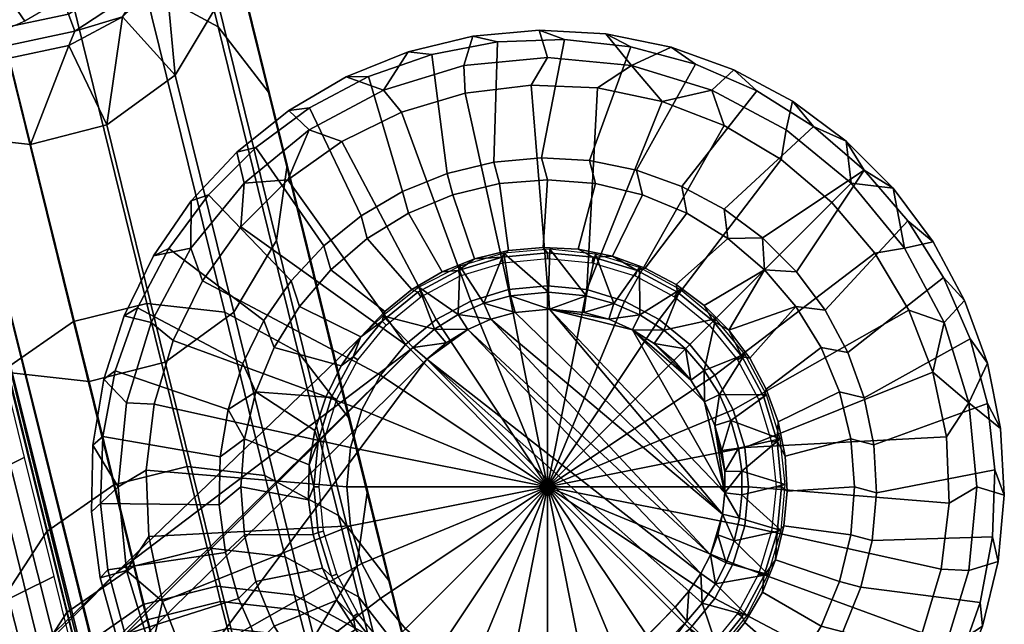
# Model space of a CAD drawing. Header units: millimetres. Extents: x -295 to 295, y -265 to 327.
# Tile 154 of 155: x 212 to 265, y 233 to 266. Entities that reach past the tile are written whole.
import ezdxf

# ---------------------------------------------------------------- set-up
doc = ezdxf.new("R2010")
doc.units = ezdxf.units.MM
doc.header["$MEASUREMENT"] = 0
for name, color, linetype in [('nozky', 250, 'Continuous'), ('podnoz', 7, 'Continuous'), ('ram', 7, 'Continuous'), ('sedak', 33, 'Continuous')]:
    doc.layers.add(name, color=color, linetype=linetype)

msp = doc.modelspace()

# ---------------------------------------------------------------- meshes
at = {"layer": 'nozky'}
mesh = msp.add_polyface(dxfattribs=at)
corners = [(235.903, 261.946), (232.421, 260.909), (231.426, 262.125, 1), (235.834, 263.463, 1), (239.509, 262.396), (240.418, 263.914, 1), (232.779, 264.219, 2), (236.327, 265.077, 2), (239.962, 265.41, 2), (229.156, 259.313), (227.362, 259.954, 1), (226.199, 257.202), (223.801, 257.031, 1), (223.631, 254.633), (218.707, 249.407, 1), (220.879, 253.47, 1), (221.52, 251.676), (219.924, 248.411), (218.887, 244.929), (217.37, 244.999, 1), (218.438, 241.323), (216.918, 240.414, 1), (220.913, 256.053, 2), (223.398, 258.726, 2), (226.246, 261.009, 2), (229.396, 262.853, 2), (217.234, 249.77, 2), (218.844, 253.046, 2), (216.119, 246.295, 2), (215.522, 242.694, 2), (215.456, 239.045, 2), (240.418, 251.414), (242.564, 251.203), (240.418, 240.414), (238.272, 251.203), (236.209, 250.577), (234.307, 249.561), (232.641, 248.192), (231.272, 246.525), (230.256, 244.624), (229.63, 242.561), (229.418, 240.414), (235.903, 261.946), (239.509, 262.396), (232.421, 260.909), (243.14, 262.245), (229.156, 259.313), (226.199, 257.202), (219.924, 248.411), (221.52, 251.676), (223.631, 254.633), (218.438, 241.323), (218.887, 244.929)]
mesh.append_faces([[corners[k] for k in face] for face in [(0, 1, 2, 3), (4, 0, 3, 5), (3, 2, 6, 7), (5, 3, 7, 8), (1, 9, 10, 2), (10, 9, 11, 11), (12, 11, 13, 13), (14, 15, 16, 17), (17, 18, 19, 14), (13, 16, 15, 12), (10, 11, 12, 12), (18, 20, 21, 19), (12, 15, 22, 23), (10, 12, 23, 24), (2, 10, 24, 25), (15, 14, 26, 27), (25, 6, 2, 2), (27, 22, 15, 15), (28, 26, 14, 19), (19, 21, 29, 28), (30, 29, 21, 21), (31, 32, 33, 33), (34, 31, 33, 33), (35, 34, 33, 33), (36, 35, 33, 33), (37, 36, 33, 33), (38, 37, 33, 33), (39, 38, 33, 33), (40, 39, 33, 33), (41, 40, 33, 33), (31, 34, 42, 43), (34, 35, 44, 42), (32, 31, 43, 45), (35, 36, 46, 44), (36, 37, 47, 46), (38, 39, 48, 49), (37, 38, 49, 50), (40, 41, 51, 52), (39, 40, 52, 48), (37, 50, 47, 47)]])
mesh = msp.add_polyface(dxfattribs=at)
corners = [(262.399, 239.505), (262.249, 243.136), (263.467, 244.999, 1), (263.918, 240.414, 1), (261.504, 246.691), (260.183, 250.076), (258.323, 253.198), (259.958, 253.47, 1), (262.129, 249.407, 1), (257.035, 257.031, 1), (255.975, 255.971), (263.244, 250.61, 2), (264.486, 247.179, 2), (265.214, 243.602, 2), (265.414, 239.958, 2), (261.517, 253.825, 2), (259.339, 256.754, 2), (253.202, 258.319), (250.08, 260.179), (249.411, 262.125, 1), (253.475, 259.954, 1), (246.695, 261.5), (243.14, 262.245), (239.509, 262.396), (240.418, 263.914, 1), (245.003, 263.463, 1), (253.829, 261.513, 2), (256.758, 259.335, 2), (250.614, 263.24, 2), (239.962, 265.41, 2), (243.605, 265.21, 2), (247.183, 264.481, 2), (251.207, 242.561), (251.418, 240.414), (240.418, 240.414), (250.581, 244.624), (249.564, 246.525), (248.196, 248.192), (246.529, 249.561), (244.628, 250.577), (242.564, 251.203), (260.183, 250.076), (261.504, 246.691), (258.323, 253.198), (262.249, 243.136), (262.399, 239.505), (255.975, 255.971), (250.08, 260.179), (253.202, 258.319), (246.695, 261.5), (243.14, 262.245)]
mesh.append_faces([[corners[k] for k in face] for face in [(0, 1, 2, 3), (4, 2, 1, 1), (5, 6, 7, 8), (5, 8, 4, 4), (9, 7, 6, 10), (2, 8, 11, 12), (8, 2, 4, 4), (3, 2, 13, 14), (8, 7, 15, 11), (7, 16, 15, 15), (12, 13, 2, 2), (9, 16, 7, 7), (17, 18, 19, 20), (19, 18, 21, 21), (22, 23, 24, 25), (25, 21, 22, 22), (9, 20, 26, 27), (20, 9, 10, 17), (20, 19, 28, 26), (25, 24, 29, 30), (25, 19, 21, 21), (19, 25, 31, 28), (31, 25, 30, 30), (16, 9, 27, 27), (32, 33, 34, 34), (35, 32, 34, 34), (36, 35, 34, 34), (37, 36, 34, 34), (38, 37, 34, 34), (39, 38, 34, 34), (40, 39, 34, 34), (32, 35, 41, 42), (35, 36, 43, 41), (33, 32, 44, 45), (36, 37, 46, 43), (42, 44, 32, 32), (47, 48, 38, 39), (39, 40, 49, 47), (48, 46, 37, 38), (50, 49, 40, 40)]])
mesh = msp.add_polyface(dxfattribs=at)
corners = [(223.801, 223.797, 1), (224.861, 224.857), (227.635, 222.51), (231.426, 218.703, 1), (230.756, 220.649), (235.834, 217.366, 1), (234.141, 219.329), (237.697, 218.583), (241.327, 218.433), (240.418, 216.914, 1), (228.583, 218.394, 2), (225.503, 220.351, 2), (235.43, 215.917, 2), (231.916, 216.904, 2), (239.049, 215.452, 2), (222.74, 222.736, 2), (218.438, 241.323), (218.587, 237.693), (217.37, 235.83, 1), (216.918, 240.414, 1), (219.333, 234.137), (220.653, 230.752), (222.514, 227.631), (220.879, 227.358, 1), (218.707, 231.421, 1), (215.921, 235.425, 2), (215.456, 239.045, 2), (218.397, 228.579, 2), (216.908, 231.911, 2), (220.355, 225.499, 2), (234.307, 231.269), (232.641, 232.636), (240.418, 240.414), (236.209, 230.252), (238.272, 229.626), (229.63, 238.269), (229.418, 240.414), (230.256, 236.205), (231.272, 234.303), (227.635, 222.51), (224.861, 224.857), (230.756, 220.649), (234.141, 219.329), (237.697, 218.583), (220.653, 230.752), (219.333, 234.137), (222.514, 227.631), (218.587, 237.693), (218.438, 241.323)]
mesh.append_faces([[corners[k] for k in face] for face in [(0, 1, 2, 2), (3, 2, 4, 4), (5, 6, 7, 7), (7, 8, 9, 5), (3, 4, 6, 6), (0, 3, 10, 11), (3, 0, 2, 2), (5, 3, 6, 6), (3, 5, 12, 13), (5, 9, 14, 12), (11, 15, 0, 0), (3, 13, 10, 10), (16, 17, 18, 19), (20, 18, 17, 17), (21, 22, 23, 24), (21, 24, 20, 20), (22, 1, 0, 23), (19, 18, 25, 26), (20, 24, 18, 18), (24, 23, 27, 28), (18, 24, 28, 25), (23, 0, 15, 29), (29, 27, 23, 23), (30, 31, 32, 32), (33, 30, 32, 32), (34, 33, 32, 32), (35, 36, 32, 32), (37, 35, 32, 32), (38, 37, 32, 32), (31, 38, 32, 32), (39, 40, 31, 30), (30, 33, 41, 39), (33, 34, 42, 41), (34, 43, 42, 42), (35, 37, 44, 45), (37, 38, 46, 44), (36, 35, 47, 48), (38, 31, 40, 46), (35, 45, 47, 47)]])
mesh = msp.add_polyface(dxfattribs=at)
corners = [(241.327, 218.433), (244.934, 218.883), (245.003, 217.366, 1), (240.418, 216.914, 1), (249.411, 218.703, 1), (249.773, 217.23, 2), (246.299, 216.115, 2), (248.416, 219.919), (251.68, 221.515), (253.475, 220.875, 1), (242.698, 215.519, 2), (254.637, 223.626), (257.035, 223.797, 1), (257.206, 226.195), (259.317, 229.152), (259.958, 227.358, 1), (260.913, 232.417), (261.95, 235.899), (263.467, 235.83, 1), (262.129, 231.421, 1), (262.399, 239.505), (263.918, 240.414, 1), (258.729, 223.394, 2), (256.057, 220.909, 2), (253.05, 218.84, 2), (239.049, 215.452, 2), (261.013, 226.241, 2), (262.857, 229.392, 2), (264.223, 232.775, 2), (265.081, 236.323, 2), (265.414, 239.958, 2), (240.418, 229.414), (238.272, 229.626), (240.418, 240.414), (242.564, 229.626), (244.628, 230.252), (246.529, 231.269), (248.196, 232.636), (249.564, 234.303), (250.581, 236.205), (251.207, 238.269), (251.418, 240.414), (241.327, 218.433), (237.697, 218.583), (244.934, 218.883), (248.416, 219.919), (251.68, 221.515), (254.637, 223.626), (260.913, 232.417), (259.317, 229.152), (257.206, 226.195), (262.399, 239.505), (261.95, 235.899)]
mesh.append_faces([[corners[k] for k in face] for face in [(0, 1, 2, 3), (2, 4, 5, 6), (4, 2, 1, 7), (7, 8, 9, 4), (3, 2, 6, 10), (9, 8, 11, 11), (12, 11, 13, 13), (13, 14, 15, 12), (16, 17, 18, 19), (14, 16, 19, 15), (9, 11, 12, 12), (17, 20, 21, 18), (9, 12, 22, 23), (4, 9, 24, 5), (3, 10, 25, 25), (12, 15, 26, 22), (23, 24, 9, 9), (27, 26, 15, 19), (19, 28, 27, 27), (19, 18, 29, 28), (18, 21, 30, 29), (31, 32, 33, 33), (34, 31, 33, 33), (35, 34, 33, 33), (36, 35, 33, 33), (37, 36, 33, 33), (38, 37, 33, 33), (39, 38, 33, 33), (40, 39, 33, 33), (41, 40, 33, 33), (32, 31, 42, 43), (31, 34, 44, 42), (34, 35, 45, 44), (35, 36, 46, 45), (36, 37, 47, 46), (38, 39, 48, 49), (37, 38, 49, 50), (40, 41, 51, 52), (39, 40, 52, 48), (50, 47, 37, 37)]])
at = {"layer": 'podnoz'}
mesh = msp.add_polyface(dxfattribs=at)
corners = [(240.534, 253.416, 25), (238.025, 253.194, 25), (240.459, 251.068, 48.485), (242.531, 250.868, 48.381), (243.039, 253.149, 25), (248.043, 255.378, 6.979), (245.607, 256.387, 6.979), (243.963, 253.028, 24.511), (245.762, 252.378, 24.511), (243.045, 257.002, 6.979), (242.089, 253.41, 24.511), (240.418, 257.208, 6.979), (237.791, 257.002, 6.979), (238.273, 253.341, 24.511), (240.179, 253.515, 24.511), (235.229, 256.387, 6.979), (232.794, 255.378, 6.979), (234.641, 252.175, 24.511), (236.415, 252.891, 24.511), (230.547, 254.001, 6.979), (232.99, 251.208, 24.511), (245.288, 257.743, 6), (242.713, 258.268, 6), (243.045, 257.002, 6.979), (245.607, 256.387, 6.979), (240.09, 258.411, 6), (237.473, 258.172, 6), (237.791, 257.002, 6.979), (240.418, 257.208, 6.979), (234.918, 257.554, 6), (232.481, 256.57, 6), (232.794, 255.378, 6.979), (235.229, 256.387, 6.979), (248.51, 263.539, 6), (244.973, 264.487, 6), (242.713, 258.268, 6), (245.288, 257.743, 6), (241.334, 264.897, 6), (237.675, 264.76, 6), (237.473, 258.172, 6), (240.09, 258.411, 6), (234.077, 264.079, 6), (234.918, 257.554, 6), (230.621, 262.87, 6), (232.481, 256.57, 6), (239.962, 265.41, 5.5), (236.327, 265.077, 5.5), (237.675, 264.76, 6), (241.334, 264.897, 6), (232.779, 264.219, 5.5), (234.077, 264.079, 6), (243.605, 265.21, 5.5), (244.973, 264.487, 6), (243.605, 265.21, 2), (243.605, 265.21, 5.5), (247.183, 264.481, 5.5), (247.183, 264.481, 2), (236.327, 265.077, 2), (236.327, 265.077, 5.5), (239.962, 265.41, 5.5), (239.962, 265.41, 2), (232.779, 264.219, 2), (232.779, 264.219, 5.5), (242.857, 252.674, 25), (245.202, 251.963, 25), (245.317, 252.241, 24.755), (242.916, 252.97, 24.755), (240.418, 252.914, 25), (240.418, 253.216, 24.755), (237.979, 252.674, 25), (237.921, 252.97, 24.755), (235.635, 251.963, 25), (235.52, 252.241, 24.755), (245.762, 252.378, 24.511), (243.963, 253.028, 24.511), (242.089, 253.41, 24.511), (240.179, 253.515, 24.511), (238.273, 253.341, 24.511), (236.415, 252.891, 24.511), (234.641, 252.175, 24.511), (232.99, 251.208, 24.511), (233.307, 251.059, 24.755)]
mesh.append_faces([[corners[k] for k in face] for face in [(0, 1, 2, 2), (3, 4, 0, 0), (5, 6, 7, 8), (6, 9, 10, 7), (11, 12, 13, 14), (15, 16, 17, 18), (16, 19, 20, 17), (12, 15, 18, 13), (9, 11, 14, 10), (21, 22, 23, 24), (25, 26, 27, 28), (29, 30, 31, 32), (26, 29, 32, 27), (22, 25, 28, 23), (33, 34, 35, 36), (37, 38, 39, 40), (38, 41, 42, 39), (41, 43, 44, 42), (34, 37, 40, 35), (45, 46, 47, 48), (46, 49, 50, 47), (51, 45, 48, 52), (53, 54, 55, 56), (57, 58, 59, 60), (61, 62, 58, 57), (60, 59, 54, 53), (63, 64, 65, 66), (67, 63, 66, 68), (69, 67, 68, 70), (71, 69, 70, 72), (65, 73, 74, 74), (75, 76, 68, 66), (70, 77, 78, 78), (72, 78, 79, 79), (76, 77, 70, 68), (66, 74, 75, 75), (79, 80, 81, 72), (66, 65, 74, 74), (72, 70, 78, 78)]])
mesh = msp.add_polyface(dxfattribs=at)
corners = [(249.608, 249.609, 25), (247.663, 251.209, 25), (246.783, 248.985, 48.25), (245.463, 249.818, 48.277), (245.445, 252.404, 25), (250.335, 248.979, 24.511), (254.005, 250.285, 6.979), (252.293, 252.289, 6.979), (250.289, 254.001, 6.979), (247.447, 251.473, 24.511), (248.982, 250.331, 24.511), (248.043, 255.378, 6.979), (245.762, 252.378, 24.511), (252.293, 252.289, 6.979), (254.005, 250.285, 6.979), (255.609, 250.07, 6), (254.041, 252.179, 6), (250.289, 254.001, 6.979), (252.184, 254.037, 6), (250.074, 255.605, 6), (247.76, 256.85, 6), (245.288, 257.743, 6), (245.607, 256.387, 6.979), (248.043, 255.378, 6.979), (262.079, 251.862, 6), (260.131, 254.963, 6), (255.609, 250.07, 6), (256.854, 247.756, 6), (254.041, 252.179, 6), (257.742, 257.738, 6), (254.967, 260.127, 6), (250.074, 255.605, 6), (252.184, 254.037, 6), (251.866, 262.075, 6), (248.51, 263.539, 6), (245.288, 257.743, 6), (247.76, 256.85, 6), (264.486, 247.179, 5.5), (263.244, 250.61, 5.5), (262.079, 251.862, 6), (263.543, 248.506, 6), (261.517, 253.825, 5.5), (260.131, 254.963, 6), (257.742, 257.738, 6), (259.339, 256.754, 5.5), (254.967, 260.127, 6), (256.758, 259.335, 5.5), (253.829, 261.513, 5.5), (250.614, 263.24, 5.5), (247.183, 264.481, 5.5), (248.51, 263.539, 6), (251.866, 262.075, 6), (243.605, 265.21, 5.5), (244.973, 264.487, 6), (263.244, 250.61, 2), (261.517, 253.825, 2), (261.517, 253.825, 5.5), (263.244, 250.61, 5.5), (259.339, 256.754, 2), (259.339, 256.754, 5.5), (256.758, 259.335, 2), (256.758, 259.335, 5.5), (253.829, 261.513, 2), (253.829, 261.513, 5.5), (247.183, 264.481, 2), (247.183, 264.481, 5.5), (250.614, 263.24, 5.5), (250.614, 263.24, 2), (247.363, 250.808, 25), (249.257, 249.253, 25), (249.471, 249.466, 24.755), (247.53, 251.059, 24.755), (245.202, 251.963, 25), (245.317, 252.241, 24.755), (248.982, 250.331, 24.511), (247.447, 251.473, 24.511), (245.762, 252.378, 24.511), (250.335, 248.979, 24.511)]
mesh.append_faces([[corners[k] for k in face] for face in [(0, 1, 2, 2), (3, 1, 4, 4), (1, 3, 2, 2), (5, 6, 7, 7), (7, 8, 9, 10), (8, 11, 12, 9), (5, 7, 10, 10), (13, 14, 15, 16), (17, 18, 19, 19), (20, 21, 22, 23), (19, 20, 23, 17), (17, 13, 18, 18), (16, 18, 13, 13), (24, 25, 26, 27), (28, 26, 25, 29), (29, 30, 31, 32), (33, 34, 35, 36), (30, 33, 36, 31), (28, 29, 32, 32), (37, 38, 39, 40), (38, 41, 42, 39), (43, 42, 41, 44), (45, 46, 47, 47), (48, 49, 50, 51), (49, 52, 53, 50), (47, 48, 51, 45), (46, 45, 43, 43), (44, 46, 43, 43), (54, 55, 56, 57), (58, 59, 56, 55), (59, 58, 60, 61), (62, 63, 61, 60), (64, 65, 66, 67), (67, 66, 63, 62), (68, 69, 70, 71), (72, 68, 71, 73), (74, 75, 71, 70), (75, 76, 73, 71), (77, 74, 70, 70)]])
mesh = msp.add_polyface(dxfattribs=at)
corners = [(233.063, 248.042, 49.068), (231.393, 249.774, 25), (216.823, 235.725, 25), (228.543, 252.289, 6.979), (226.832, 250.285, 6.979), (230.195, 248.61, 24.511), (231.498, 250.012, 24.511), (225.455, 248.038, 6.979), (224.446, 245.604, 6.979), (228.268, 245.317, 24.511), (229.111, 247.035, 24.511), (223.831, 243.041, 6.979), (227.37, 241.609, 24.511), (227.683, 243.496, 24.511), (230.547, 254.001, 6.979), (232.99, 251.208, 24.511), (232.481, 256.57, 6), (230.214, 255.242, 6), (230.547, 254.001, 6.979), (232.794, 255.378, 6.979), (228.164, 253.599, 6), (226.375, 251.674, 6), (226.832, 250.285, 6.979), (228.543, 252.289, 6.979), (224.885, 249.509, 6), (223.727, 247.15, 6), (224.446, 245.604, 6.979), (225.455, 248.038, 6.979), (222.924, 244.648, 6), (222.493, 242.056, 6), (222.445, 239.429, 6), (223.624, 240.414, 6.979), (223.831, 243.041, 6.979), (230.621, 262.87, 6), (227.384, 261.159, 6), (230.214, 255.242, 6), (232.481, 256.57, 6), (224.438, 258.984, 6), (228.164, 253.599, 6), (221.848, 256.396, 6), (219.674, 253.449, 6), (224.885, 249.509, 6), (226.375, 251.674, 6), (229.396, 262.853, 5.5), (226.246, 261.009, 5.5), (227.384, 261.159, 6), (230.621, 262.87, 6), (223.398, 258.726, 5.5), (224.438, 258.984, 6), (232.779, 264.219, 5.5), (234.077, 264.079, 6), (220.913, 256.053, 5.5), (221.848, 256.396, 6), (226.246, 261.009, 2), (226.246, 261.009, 5.5), (229.396, 262.853, 5.5), (229.396, 262.853, 2), (223.398, 258.726, 2), (223.398, 258.726, 5.5), (232.779, 264.219, 5.5), (232.779, 264.219, 2), (220.913, 256.053, 2), (220.913, 256.053, 5.5), (230.025, 247.358, 25), (231.579, 249.253, 25), (231.366, 249.466, 24.755), (229.774, 247.526, 24.755), (228.87, 245.198, 25), (228.592, 245.313, 24.755), (228.158, 242.853, 25), (227.863, 242.912, 24.755), (227.918, 240.414, 25), (227.617, 240.414, 24.755), (230.195, 248.61, 24.511), (229.111, 247.035, 24.511), (228.268, 245.317, 24.511), (231.498, 250.012, 24.511), (227.683, 243.496, 24.511), (227.37, 241.609, 24.511)]
mesh.append_faces([[corners[k] for k in face] for face in [(0, 1, 2, 2), (3, 4, 5, 6), (7, 8, 9, 10), (8, 11, 12, 13), (4, 7, 10, 5), (14, 3, 6, 15), (8, 13, 9, 9), (16, 17, 18, 19), (20, 21, 22, 23), (24, 25, 26, 27), (26, 25, 28, 28), (21, 24, 27, 22), (29, 30, 31, 32), (32, 28, 29, 29), (17, 20, 23, 18), (26, 28, 32, 32), (33, 34, 35, 36), (34, 37, 38, 35), (39, 40, 41, 42), (37, 39, 42, 38), (43, 44, 45, 46), (44, 47, 48, 45), (49, 43, 46, 50), (47, 51, 52, 48), (53, 54, 55, 56), (57, 58, 54, 53), (56, 55, 59, 60), (61, 62, 58, 57), (63, 64, 65, 66), (67, 63, 66, 68), (69, 67, 68, 70), (71, 69, 70, 72), (66, 73, 74, 74), (74, 75, 68, 66), (65, 76, 73, 73), (70, 77, 78, 78), (75, 77, 70, 68), (66, 65, 73, 73), (70, 78, 72, 72)]])
mesh = msp.add_polyface(dxfattribs=at)
corners = [(148.361, 132.913, 62.429), (233.814, 247.389, 49.965), (132.913, 148.361, 62.429), (41.582, 41.581, 74.811), (247.39, 233.814, 49.965), (235.726, 216.823, 25), (248.042, 233.063, 49.068), (149.013, 132.163, 61.532), (144.424, 122.437, 27.052), (49.895, 31.162, 73.926), (122.438, 144.423, 27.052), (31.162, 49.895, 73.926), (132.117, 148.968, 61.538), (216.823, 235.725, 25), (233.063, 248.042, 49.068), (132.913, 148.361, 62.429), (233.063, 248.042, 49.068), (132.117, 148.968, 61.538), (233.814, 247.389, 49.965), (148.361, 132.913, 62.429), (149.013, 132.163, 61.532), (247.39, 233.814, 49.965), (49.342, 31.991, 74.811), (217.963, 250.212, 6), (216.753, 246.755, 6), (222.924, 244.648, 6), (223.727, 247.15, 6), (216.072, 243.157, 6), (222.493, 242.056, 6), (219.674, 253.449, 6), (224.885, 249.509, 6), (215.936, 239.498, 6), (216.346, 235.859, 6), (222.78, 236.822, 6), (222.445, 239.429, 6), (217.293, 232.322, 6), (223.491, 234.292, 6), (218.758, 228.966, 6), (224.562, 231.893, 6), (220.913, 256.053, 5.5), (218.844, 253.046, 5.5), (219.674, 253.449, 6), (221.848, 256.396, 6), (217.234, 249.77, 5.5), (216.119, 246.295, 5.5), (216.753, 246.755, 6), (217.963, 250.212, 6), (215.522, 242.694, 5.5), (216.072, 243.157, 6), (215.456, 239.045, 5.5), (215.921, 235.425, 5.5), (216.346, 235.859, 6), (215.936, 239.498, 6), (216.908, 231.911, 5.5), (217.293, 232.322, 6), (218.397, 228.579, 5.5), (220.355, 225.499, 5.5), (220.705, 225.865, 6), (218.758, 228.966, 6), (218.844, 253.046, 2), (218.844, 253.046, 5.5), (220.913, 256.053, 5.5), (220.913, 256.053, 2), (216.119, 246.295, 2), (216.119, 246.295, 5.5), (217.234, 249.77, 5.5), (217.234, 249.77, 2), (215.522, 242.694, 2), (215.522, 242.694, 5.5), (215.921, 235.425, 2), (215.921, 235.425, 5.5), (215.456, 239.045, 5.5), (215.456, 239.045, 2), (216.908, 231.911, 2), (216.908, 231.911, 5.5), (220.355, 225.499, 2), (220.355, 225.499, 5.5), (218.397, 228.579, 5.5), (218.397, 228.579, 2), (222.74, 222.736, 2), (222.74, 222.736, 5.5)]
mesh.append_faces([[corners[k] for k in face] for face in [(0, 1, 2, 2), (3, 0, 2, 2), (1, 0, 4, 4), (5, 6, 7, 7), (7, 8, 5, 5), (7, 9, 8, 8), (10, 11, 12, 12), (13, 12, 14, 14), (10, 12, 13, 13), (15, 16, 17, 17), (18, 16, 15, 15), (19, 20, 21, 21), (19, 22, 20, 20), (23, 24, 25, 26), (24, 27, 28, 25), (29, 23, 26, 30), (31, 32, 33, 34), (32, 35, 36, 33), (35, 37, 38, 36), (27, 31, 34, 28), (39, 40, 41, 42), (43, 44, 45, 46), (44, 47, 48, 45), (40, 43, 46, 41), (49, 50, 51, 52), (50, 53, 54, 51), (55, 56, 57, 58), (53, 55, 58, 54), (47, 49, 52, 48), (59, 60, 61, 62), (63, 64, 65, 66), (67, 68, 64, 63), (66, 65, 60, 59), (69, 70, 71, 72), (73, 74, 70, 69), (75, 76, 77, 78), (79, 80, 76, 75), (78, 77, 74, 73), (72, 71, 68, 67)]])
mesh = msp.add_polyface(dxfattribs=at)
corners = [(240.517, 250.136, 49.381), (250.124, 240.074, 49.409), (245.054, 249.004, 49.174), (243.759, 249.578, 49.218), (242.396, 249.956, 49.278), (249.997, 238.916, 49.488), (238.64, 249.947, 49.508), (236.041, 249.018, 49.725), (249.332, 236.691, 49.666), (237.307, 249.576, 49.613), (234.869, 248.286, 49.844), (233.814, 247.389, 49.965), (233.366, 251.339, 25), (231.393, 249.774, 25), (234.228, 249.03, 48.947), (238.025, 253.194, 25), (235.605, 252.493, 25), (236.919, 250.452, 48.716), (235.522, 249.837, 48.829), (245.445, 252.404, 25), (243.039, 253.149, 25), (244.035, 250.451, 48.321), (238.39, 250.86, 48.611), (233.063, 248.042, 49.068), (240.534, 253.416, 25), (240.459, 251.068, 48.485), (242.531, 250.868, 48.381), (245.463, 249.818, 48.277), (233.063, 248.042, 49.068), (233.814, 247.389, 49.965), (234.869, 248.286, 49.844), (234.228, 249.03, 48.947), (235.522, 249.837, 48.829), (236.041, 249.018, 49.725), (237.307, 249.576, 49.613), (244.035, 250.451, 48.321), (242.396, 249.956, 49.278), (243.759, 249.578, 49.218), (242.531, 250.868, 48.381), (245.463, 249.818, 48.277), (245.054, 249.004, 49.174), (240.517, 250.136, 49.381), (236.919, 250.452, 48.716), (238.39, 250.86, 48.611), (238.64, 249.947, 49.508), (240.459, 251.068, 48.485), (233.474, 250.808, 25), (235.635, 251.963, 25), (235.52, 252.241, 24.755), (233.307, 251.059, 24.755), (231.579, 249.253, 25), (231.366, 249.466, 24.755), (232.99, 251.208, 24.511), (231.498, 250.012, 24.511)]
mesh.append_faces([[corners[k] for k in face] for face in [(0, 1, 2, 2), (0, 3, 4, 4), (5, 0, 6, 6), (7, 8, 9, 9), (9, 5, 6, 6), (10, 11, 7, 7), (0, 2, 3, 3), (12, 13, 14, 14), (15, 16, 17, 17), (16, 12, 18, 18), (19, 20, 21, 21), (15, 17, 22, 22), (13, 23, 14, 14), (12, 14, 18, 18), (16, 18, 17, 17), (24, 25, 26, 26), (20, 26, 21, 21), (19, 21, 27, 27), (25, 15, 22, 22), (28, 29, 30, 30), (31, 28, 30, 30), (32, 31, 33, 33), (34, 32, 33, 33), (30, 33, 31, 31), (35, 36, 37, 37), (36, 35, 38, 38), (39, 35, 37, 37), (39, 37, 40, 40), (41, 36, 38, 38), (32, 34, 42, 42), (41, 43, 44, 44), (42, 34, 44, 44), (42, 44, 43, 43), (45, 43, 41, 41), (45, 41, 38, 38), (46, 47, 48, 49), (50, 46, 49, 51), (52, 53, 51, 49)]])
mesh = msp.add_polyface(dxfattribs=at)
corners = [(248.248, 246.252, 49.147), (246.252, 248.249, 49.147), (245.054, 249.004, 49.174), (247.324, 247.326, 49.138), (249.004, 245.053, 49.174), (248.984, 246.784, 48.25), (249.608, 249.609, 25), (247.966, 247.967, 48.241), (246.783, 248.985, 48.25), (249.818, 245.462, 48.277), (252.404, 245.446, 25), (251.209, 247.663, 25), (250.452, 244.034, 48.321), (253.149, 243.039, 25), (248.248, 246.252, 49.147), (247.966, 247.967, 48.241), (247.324, 247.326, 49.138), (248.984, 246.784, 48.25), (249.818, 245.462, 48.277), (249.004, 245.053, 49.174), (249.578, 243.758, 49.218), (250.452, 244.034, 48.321), (246.252, 248.249, 49.147), (245.054, 249.004, 49.174), (246.783, 248.985, 48.25), (245.463, 249.818, 48.277), (256.391, 245.604, 6.979), (255.382, 248.038, 6.979), (252.382, 245.758, 24.511), (253.032, 243.959, 24.511), (254.005, 250.285, 6.979), (251.477, 247.443, 24.511), (250.335, 248.979, 24.511), (257.747, 245.284, 6), (256.854, 247.756, 6), (255.382, 248.038, 6.979), (256.391, 245.604, 6.979), (255.609, 250.07, 6), (254.005, 250.285, 6.979), (258.271, 242.709, 6), (257.006, 243.041, 6.979), (263.543, 248.506, 6), (262.079, 251.862, 6), (256.854, 247.756, 6), (257.747, 245.284, 6), (264.491, 244.969, 6), (258.271, 242.709, 6), (265.214, 243.602, 5.5), (264.486, 247.179, 5.5), (263.543, 248.506, 6), (264.491, 244.969, 6), (265.214, 243.602, 2), (264.486, 247.179, 2), (264.486, 247.179, 5.5), (265.214, 243.602, 5.5), (263.244, 250.61, 2), (263.244, 250.61, 5.5), (251.967, 245.198, 25), (252.678, 242.853, 25), (252.974, 242.912, 24.755), (252.245, 245.313, 24.755), (250.812, 247.358, 25), (251.062, 247.526, 24.755), (249.257, 249.253, 25), (249.471, 249.466, 24.755), (252.382, 245.758, 24.511), (251.477, 247.443, 24.511), (250.335, 248.979, 24.511), (253.032, 243.959, 24.511)]
mesh.append_faces([[corners[k] for k in face] for face in [(0, 1, 2, 2), (1, 0, 3, 3), (0, 2, 4, 4), (5, 6, 7, 7), (6, 8, 7, 7), (9, 10, 11, 11), (5, 9, 11, 11), (10, 9, 12, 12), (10, 12, 13, 13), (6, 5, 11, 11), (14, 15, 16, 16), (17, 15, 14, 14), (18, 19, 20, 20), (14, 19, 17, 17), (17, 19, 18, 18), (21, 18, 20, 20), (22, 16, 15, 15), (23, 22, 24, 24), (15, 24, 22, 22), (25, 23, 24, 24), (26, 27, 28, 29), (27, 30, 31, 28), (30, 32, 31, 31), (33, 34, 35, 36), (34, 37, 38, 35), (39, 33, 36, 40), (41, 42, 43, 44), (45, 41, 44, 46), (47, 48, 49, 50), (51, 52, 53, 54), (52, 55, 56, 53), (57, 58, 59, 60), (61, 57, 60, 62), (63, 61, 62, 64), (65, 66, 62, 60), (67, 62, 66, 66), (60, 59, 68, 65), (62, 67, 64, 64)]])
mesh = msp.add_polyface(dxfattribs=at)
corners = [(249.956, 242.394, 49.278), (249.578, 243.758, 49.218), (250.111, 241.239, 49.339), (249.004, 245.053, 49.174), (250.124, 240.074, 49.409), (245.054, 249.004, 49.174), (240.517, 250.136, 49.381), (249.997, 238.916, 49.488), (249.332, 236.691, 49.666), (249.732, 237.783, 49.574), (237.307, 249.576, 49.613), (248.152, 234.691, 49.863), (233.814, 247.389, 49.965), (247.39, 233.814, 49.965), (236.041, 249.018, 49.725), (248.803, 235.655, 49.763), (249.774, 231.393, 25), (251.339, 233.367, 25), (248.883, 234.032, 48.966), (249.6, 235.096, 48.866), (248.042, 233.063, 49.068), (248.042, 233.063, 49.068), (248.152, 234.691, 49.863), (247.39, 233.814, 49.965), (248.883, 234.032, 48.966), (249.332, 236.691, 49.666), (248.803, 235.655, 49.763), (249.6, 235.096, 48.866), (250.183, 236.239, 48.769), (249.732, 237.783, 49.574), (235.726, 216.823, 25), (248.043, 225.451, 6.979), (250.289, 226.827, 6.979), (248.614, 230.191, 24.511), (247.039, 229.106, 24.511), (233.474, 230.021, 25), (231.579, 231.575, 25), (231.366, 231.362, 24.755), (233.307, 229.771, 24.755), (235.635, 228.866, 25), (235.52, 228.587, 24.755), (237.979, 228.154, 25), (237.921, 227.858, 24.755), (245.202, 228.866, 25), (242.857, 228.154, 25), (242.916, 227.858, 24.755), (245.317, 228.587, 24.755), (247.363, 230.021, 25), (247.53, 229.771, 24.755), (249.257, 231.575, 25), (249.471, 231.362, 24.755), (234.215, 228.873, 24.511), (235.962, 228.093, 24.511), (232.601, 229.898, 24.511), (243.5, 227.679, 24.511), (245.322, 228.264, 24.511), (237.804, 227.575, 24.511), (247.039, 229.106, 24.511), (248.614, 230.191, 24.511), (250.016, 231.493, 24.511)]
mesh.append_faces([[corners[k] for k in face] for face in [(0, 1, 2, 2), (1, 3, 4, 4), (3, 5, 4, 4), (6, 7, 4, 4), (7, 8, 9, 9), (1, 4, 2, 2), (10, 8, 7, 7), (11, 12, 13, 13), (8, 14, 15, 15), (15, 12, 11, 11), (14, 12, 15, 15), (16, 17, 18, 18), (17, 19, 18, 18), (16, 18, 20, 20), (21, 22, 23, 23), (24, 22, 21, 21), (25, 26, 27, 27), (22, 24, 26, 26), (26, 24, 27, 27), (28, 29, 25, 25), (28, 25, 27, 27), (20, 30, 16, 16), (31, 32, 33, 34), (35, 36, 37, 38), (39, 35, 38, 40), (41, 39, 40, 42), (43, 44, 45, 46), (47, 43, 46, 48), (49, 47, 48, 50), (40, 51, 52, 52), (38, 53, 51, 51), (54, 55, 46, 45), (52, 56, 42, 40), (48, 57, 58, 58), (50, 58, 59, 59), (55, 57, 48, 46), (38, 51, 40, 40), (50, 48, 58, 58)]])
mesh = msp.add_polyface(dxfattribs=at)
corners = [(253.416, 240.534, 25), (253.149, 243.039, 25), (251.04, 241.256, 48.442), (252.493, 235.605, 25), (253.194, 238.025, 25), (250.624, 237.444, 48.677), (251.055, 239.971, 48.513), (250.452, 244.034, 48.321), (250.869, 242.53, 48.381), (250.916, 238.694, 48.591), (250.869, 242.53, 48.381), (249.956, 242.394, 49.278), (250.111, 241.239, 49.339), (250.452, 244.034, 48.321), (249.578, 243.758, 49.218), (251.04, 241.256, 48.442), (250.124, 240.074, 49.409), (249.732, 237.783, 49.574), (250.624, 237.444, 48.677), (249.997, 238.916, 49.488), (250.916, 238.694, 48.591), (250.183, 236.239, 48.769), (251.055, 239.971, 48.513), (256.391, 235.225, 6.979), (257.006, 237.787, 6.979), (253.345, 238.27, 24.511), (252.895, 236.411, 24.511), (257.212, 240.414, 6.979), (253.52, 240.175, 24.511), (257.006, 243.041, 6.979), (256.391, 245.604, 6.979), (253.032, 243.959, 24.511), (253.414, 242.085, 24.511), (258.176, 237.469, 6), (258.415, 240.086, 6), (257.212, 240.414, 6.979), (257.006, 237.787, 6.979), (258.271, 242.709, 6), (257.006, 243.041, 6.979), (264.764, 237.671, 6), (264.901, 241.33, 6), (258.415, 240.086, 6), (258.176, 237.469, 6), (264.491, 244.969, 6), (258.271, 242.709, 6), (265.081, 236.323, 5.5), (265.414, 239.958, 5.5), (264.901, 241.33, 6), (264.764, 237.671, 6), (265.214, 243.602, 5.5), (264.491, 244.969, 6), (265.414, 239.958, 2), (265.214, 243.602, 2), (265.214, 243.602, 5.5), (265.414, 239.958, 5.5), (265.081, 236.323, 2), (265.081, 236.323, 5.5), (252.678, 237.976, 25), (251.967, 235.631, 25), (252.245, 235.516, 24.755), (252.974, 237.917, 24.755), (252.918, 240.414, 25), (253.22, 240.414, 24.755), (252.678, 242.853, 25), (252.974, 242.912, 24.755), (252.895, 236.411, 24.511), (253.345, 238.27, 24.511), (253.52, 240.175, 24.511), (253.414, 242.085, 24.511), (253.032, 243.959, 24.511)]
mesh.append_faces([[corners[k] for k in face] for face in [(0, 1, 2, 2), (3, 4, 5, 5), (4, 0, 6, 6), (1, 7, 8, 8), (0, 2, 6, 6), (4, 6, 9, 9), (2, 1, 8, 8), (5, 4, 9, 9), (10, 11, 12, 12), (13, 14, 11, 11), (12, 15, 10, 10), (13, 11, 10, 10), (16, 15, 12, 12), (17, 18, 19, 19), (16, 19, 20, 20), (20, 19, 18, 18), (21, 18, 17, 17), (22, 16, 20, 20), (22, 15, 16, 16), (23, 24, 25, 26), (24, 27, 28, 25), (29, 30, 31, 32), (27, 29, 32, 28), (33, 34, 35, 36), (34, 37, 38, 35), (39, 40, 41, 42), (40, 43, 44, 41), (45, 46, 47, 48), (46, 49, 50, 47), (51, 52, 53, 54), (55, 51, 54, 56), (57, 58, 59, 60), (61, 57, 60, 62), (63, 61, 62, 64), (60, 65, 66, 66), (67, 68, 64, 62), (64, 68, 69, 69), (66, 67, 62, 60), (59, 65, 60, 60)]])
mesh = msp.add_polyface(dxfattribs=at)
corners = [(149.013, 132.163, 61.532), (248.042, 233.063, 49.068), (247.39, 233.814, 49.965), (232.601, 229.898, 24.511), (231.153, 231.149, 24.511), (228.543, 228.539, 6.979), (230.547, 226.827, 6.979), (223.624, 240.414, 6.979), (223.831, 237.787, 6.979), (227.579, 237.8, 24.511), (227.335, 239.696, 24.511), (224.446, 235.225, 6.979), (228.097, 235.958, 24.511), (225.455, 232.79, 6.979), (226.832, 230.543, 6.979), (229.902, 232.597, 24.511), (228.877, 234.211, 24.511), (223.831, 243.041, 6.979), (227.37, 241.609, 24.511), (227.69, 227.687, 6), (229.68, 225.969, 6), (230.547, 226.827, 6.979), (228.543, 228.539, 6.979), (231.896, 224.559, 6), (232.794, 225.451, 6.979), (222.445, 239.429, 6), (222.78, 236.822, 6), (223.831, 237.787, 6.979), (223.624, 240.414, 6.979), (223.491, 234.292, 6), (224.562, 231.893, 6), (225.455, 232.79, 6.979), (224.446, 235.225, 6.979), (225.973, 229.675, 6), (226.832, 230.543, 6.979), (223.094, 223.09, 6), (225.869, 220.701, 6), (229.68, 225.969, 6), (227.69, 227.687, 6), (228.971, 218.754, 6), (232.326, 217.289, 6), (234.296, 223.487, 6), (231.896, 224.559, 6), (218.758, 228.966, 6), (220.705, 225.865, 6), (225.973, 229.675, 6), (224.562, 231.893, 6), (222.74, 222.736, 5.5), (225.503, 220.351, 5.5), (225.869, 220.701, 6), (223.094, 223.09, 6), (228.583, 218.394, 5.5), (231.916, 216.904, 5.5), (232.326, 217.289, 6), (228.971, 218.754, 6), (220.355, 225.499, 5.5), (220.705, 225.865, 6), (222.74, 222.736, 2), (225.503, 220.351, 2), (225.503, 220.351, 5.5), (222.74, 222.736, 5.5), (228.583, 218.394, 2), (231.916, 216.904, 2), (231.916, 216.904, 5.5), (228.583, 218.394, 5.5), (228.158, 237.976, 25), (227.918, 240.414, 25), (227.617, 240.414, 24.755), (227.863, 237.917, 24.755), (228.87, 235.631, 25), (228.592, 235.516, 24.755), (230.025, 233.47, 25), (229.774, 233.302, 24.755), (231.579, 231.575, 25), (231.366, 231.362, 24.755), (231.153, 231.149, 24.511), (232.601, 229.898, 24.511), (233.307, 229.771, 24.755), (227.335, 239.696, 24.511), (227.579, 237.8, 24.511), (228.097, 235.958, 24.511), (227.37, 241.609, 24.511), (229.902, 232.597, 24.511), (228.877, 234.211, 24.511)]
mesh.append_faces([[corners[k] for k in face] for face in [(0, 1, 2, 2), (3, 4, 5, 6), (7, 8, 9, 10), (8, 11, 12, 9), (13, 14, 15, 16), (14, 5, 4, 15), (11, 13, 16, 12), (17, 7, 10, 18), (19, 20, 21, 22), (20, 23, 24, 21), (25, 26, 27, 28), (29, 30, 31, 32), (30, 33, 34, 31), (26, 29, 32, 27), (22, 34, 33, 19), (35, 36, 37, 38), (39, 40, 41, 42), (36, 39, 42, 37), (43, 44, 45, 46), (44, 35, 38, 45), (47, 48, 49, 50), (51, 52, 53, 54), (48, 51, 54, 49), (55, 47, 50, 56), (57, 58, 59, 60), (61, 62, 63, 64), (58, 61, 64, 59), (65, 66, 67, 68), (69, 65, 68, 70), (71, 69, 70, 72), (73, 71, 72, 74), (75, 76, 77, 74), (78, 79, 68, 67), (79, 80, 70, 68), (67, 81, 78, 78), (82, 72, 83, 83), (82, 75, 74, 72), (72, 70, 80, 83)]])
mesh = msp.add_polyface(dxfattribs=at)
corners = [(251.339, 233.367, 25), (252.493, 235.605, 25), (249.6, 235.096, 48.866), (250.624, 237.444, 48.677), (250.183, 236.239, 48.769), (252.293, 228.539, 6.979), (254.005, 230.543, 6.979), (251.213, 232.986, 24.511), (250.016, 231.493, 24.511), (255.382, 232.79, 6.979), (252.179, 234.637, 24.511), (250.289, 226.827, 6.979), (248.614, 230.191, 24.511), (256.391, 235.225, 6.979), (252.895, 236.411, 24.511), (251.678, 226.371, 6), (253.603, 228.159, 6), (252.293, 228.539, 6.979), (250.289, 226.827, 6.979), (255.246, 230.21, 6), (256.574, 232.478, 6), (255.382, 232.79, 6.979), (254.005, 230.543, 6.979), (257.558, 234.914, 6), (256.391, 235.225, 6.979), (258.176, 237.469, 6), (257.006, 237.787, 6.979), (250.216, 217.958, 6), (253.453, 219.67, 6), (249.513, 224.881, 6), (247.154, 223.723, 6), (256.399, 221.844, 6), (258.988, 224.434, 6), (253.603, 228.159, 6), (251.678, 226.371, 6), (261.163, 227.38, 6), (262.874, 230.617, 6), (256.574, 232.478, 6), (255.246, 230.21, 6), (264.084, 234.073, 6), (257.558, 234.914, 6), (264.764, 237.671, 6), (258.176, 237.469, 6), (249.773, 217.23, 5.5), (253.05, 218.84, 5.5), (253.453, 219.67, 6), (250.216, 217.958, 6), (256.057, 220.909, 5.5), (258.729, 223.394, 5.5), (258.988, 224.434, 6), (256.399, 221.844, 6), (261.013, 226.241, 5.5), (262.857, 229.392, 5.5), (262.874, 230.617, 6), (261.163, 227.38, 6), (264.223, 232.775, 5.5), (264.084, 234.073, 6), (265.081, 236.323, 5.5), (264.764, 237.671, 6), (249.773, 217.23, 2), (253.05, 218.84, 2), (253.05, 218.84, 5.5), (249.773, 217.23, 5.5), (256.057, 220.909, 2), (256.057, 220.909, 5.5), (258.729, 223.394, 2), (261.013, 226.241, 2), (261.013, 226.241, 5.5), (258.729, 223.394, 5.5), (264.223, 232.775, 2), (264.223, 232.775, 5.5), (262.857, 229.392, 5.5), (262.857, 229.392, 2), (265.081, 236.323, 2), (265.081, 236.323, 5.5), (250.812, 233.47, 25), (249.257, 231.575, 25), (249.471, 231.362, 24.755), (251.062, 233.302, 24.755), (251.967, 235.631, 25), (252.245, 235.516, 24.755), (250.016, 231.493, 24.511), (251.213, 232.986, 24.511), (252.179, 234.637, 24.511), (252.895, 236.411, 24.511)]
mesh.append_faces([[corners[k] for k in face] for face in [(0, 1, 2, 2), (1, 3, 4, 4), (2, 1, 4, 4), (5, 6, 7, 8), (6, 9, 10, 7), (11, 5, 8, 12), (9, 13, 14, 10), (15, 16, 17, 18), (19, 20, 21, 22), (20, 23, 24, 21), (16, 19, 22, 17), (23, 25, 26, 24), (27, 28, 29, 30), (31, 32, 33, 34), (35, 36, 37, 38), (36, 39, 40, 37), (32, 35, 38, 33), (39, 41, 42, 40), (28, 31, 34, 29), (43, 44, 45, 46), (47, 48, 49, 50), (51, 52, 53, 54), (52, 55, 56, 53), (48, 51, 54, 49), (55, 57, 58, 56), (44, 47, 50, 45), (59, 60, 61, 62), (60, 63, 64, 61), (65, 66, 67, 68), (69, 70, 71, 72), (69, 73, 74, 70), (66, 72, 71, 67), (65, 68, 64, 63), (75, 76, 77, 78), (79, 75, 78, 80), (81, 82, 78, 77), (82, 83, 80, 78), (80, 83, 84, 84)]])
at = {"layer": 'ram'}
mesh = msp.add_polyface(dxfattribs=at)
corners = [(211.807, 271.115, 812.452), (205.197, 280.661, 809.774), (203.787, 279.456, 808.956), (210.396, 269.909, 811.634), (213.338, 272.193, 812.515), (206.729, 281.739, 809.836), (217.498, 270.81, 797.323), (210.89, 280.355, 794.645), (210.89, 283.057, 804.273), (217.498, 273.512, 806.951), (217.207, 270.126, 795.604), (210.598, 279.671, 792.925), (216.279, 269.073, 794.138), (209.672, 278.619, 791.46), (214.869, 267.867, 793.32), (208.261, 277.413, 790.642), (213.338, 266.79, 793.258), (206.729, 276.335, 790.58), (211.807, 265.901, 793.872), (205.197, 275.448, 791.193), (210.396, 265.297, 795.198), (203.787, 274.844, 792.519), (210, 276.268, 852.916), (206.125, 277.684, 851.98), (205.805, 276.123, 852.396), (214.23, 276.274, 852.938), (217.963, 276.112, 852.358), (217.361, 279.014, 851.502), (213.91, 277.824, 852.48), (219.867, 271.855, 852.077), (220.611, 271.31, 851.171), (221.465, 275.468, 850.064), (220.665, 275.742, 851.042), (217.361, 273.188, 853.137), (213.91, 274.713, 853.354), (217.594, 268.53, 852.852), (218.18, 267.755, 852), (215.652, 270.688, 853.72), (212.996, 273.377, 853.665), (214.19, 266.275, 853.249), (214.541, 265.343, 852.424), (213.093, 268.991, 854.019), (211.63, 272.471, 853.824), (210.074, 268.357, 853.987), (210.177, 265.432, 853.207), (210.018, 272.133, 853.808), (207.055, 268.882, 853.631), (206.163, 266.13, 852.733), (208.404, 272.413, 853.617), (207.038, 273.27, 853.282), (204.496, 270.486, 853.003), (206.125, 274.572, 852.853), (221.785, 274.446, 849.04), (221.506, 277.643, 848.124), (220.611, 279.595, 848.846), (221.102, 271.29, 849.878), (217.146, 266.134, 851.051), (219.51, 268.439, 850.568), (222.381, 266.864, 832.945), (222.96, 270.986, 831.828), (226.164, 258.006, 785.632), (225.134, 262.016, 784.433), (221.931, 274.996, 830.631), (220.285, 280.61, 847.206), (222.375, 265.582, 783.239), (219.172, 278.562, 829.438), (218.354, 267.772, 782.345), (215.15, 280.752, 828.544), (214.094, 268.254, 781.914), (210.847, 281.411, 828.742), (210.074, 267.255, 781.916), (206.826, 280.412, 828.744)]
mesh.append_faces([[corners[k] for k in face] for face in [(0, 1, 2, 3), (4, 5, 1, 0), (6, 7, 8, 9), (10, 11, 7, 6), (12, 13, 11, 10), (14, 15, 13, 12), (16, 17, 15, 14), (18, 19, 17, 16), (20, 21, 19, 18), (22, 23, 24, 24), (25, 26, 27, 28), (22, 25, 28, 28), (29, 30, 31, 32), (33, 29, 32, 26), (34, 33, 26, 25), (22, 34, 25, 25), (35, 36, 30, 29), (37, 35, 29, 33), (38, 37, 33, 34), (22, 38, 34, 34), (39, 40, 36, 35), (41, 39, 35, 37), (42, 41, 37, 38), (22, 42, 38, 38), (43, 44, 39, 41), (45, 43, 41, 42), (22, 45, 42, 42), (46, 47, 44, 43), (48, 46, 43, 45), (22, 48, 45, 45), (49, 50, 46, 48), (22, 49, 48, 48), (22, 51, 49, 49), (22, 24, 51, 51), (31, 52, 53, 54), (52, 31, 30, 55), (36, 56, 57, 57), (55, 30, 36, 57), (52, 58, 59, 59), (59, 60, 61, 62), (58, 55, 57, 57), (59, 53, 52, 52), (58, 52, 55, 55), (62, 63, 53, 59), (64, 65, 62, 61), (66, 67, 65, 64), (66, 68, 69, 67), (70, 71, 69, 68)]])
mesh = msp.add_polyface(dxfattribs=at)
corners = [(210.177, 265.432, 853.207), (210.248, 264.442, 852.38), (214.541, 265.343, 852.424), (214.19, 266.275, 853.249), (206.163, 266.13, 852.733), (205.955, 265.188, 851.873), (214.209, 264.569, 851.286), (217.146, 266.134, 851.051), (207.858, 264.064, 850.987), (210.945, 263.875, 851.255), (204.953, 265.044, 850.511), (218.18, 267.755, 852), (221.785, 237.065, 670.994), (226.047, 236.583, 671.424), (226.568, 234.485, 663.904), (222.307, 234.967, 663.475), (224.945, 241.033, 687.306), (228.966, 238.844, 688.199), (230.067, 234.393, 672.316), (220.685, 241.516, 686.875), (216.664, 240.517, 686.877), (217.766, 236.066, 670.995), (213.002, 237.972, 687.337), (214.104, 233.521, 671.453), (229.522, 244.209, 721.149), (230.552, 240.2, 722.349), (232.754, 231.267, 690.588), (231.725, 235.277, 689.392), (226.764, 247.775, 719.953), (222.743, 249.964, 719.058), (218.482, 250.446, 718.627), (214.463, 249.448, 718.63), (210.801, 246.904, 719.092), (208.389, 243.196, 719.968), (210.592, 234.263, 688.211), (207.635, 238.607, 721.208), (209.838, 229.673, 689.446), (207.035, 248.837, 786.883), (204.276, 252.404, 785.689), (208.665, 234.598, 722.408), (211.424, 231.032, 723.604), (211.056, 246.648, 787.777), (215.443, 228.843, 724.499), (215.316, 246.166, 788.208), (219.705, 228.36, 724.93), (219.491, 247.234, 788.198), (223.879, 229.429, 724.918), (223.24, 249.964, 787.69), (227.628, 232.158, 724.41), (225.584, 253.885, 786.75), (229.973, 236.079, 723.469), (226.164, 258.006, 785.632), (225.134, 262.016, 784.433), (222.375, 265.582, 783.239), (218.354, 267.772, 782.345), (214.094, 268.254, 781.914), (210.074, 267.255, 781.916), (206.412, 264.711, 782.377), (204, 261.002, 783.252), (212.113, 259.144, 834.401), (207.853, 259.626, 833.97), (216.288, 260.213, 834.39), (203.832, 261.816, 833.076), (220.036, 262.942, 833.884), (222.381, 266.864, 832.945), (222.96, 270.986, 831.828), (219.51, 268.439, 850.568)]
mesh.append_faces([[corners[k] for k in face] for face in [(0, 1, 2, 3), (4, 5, 1, 0), (2, 6, 7, 7), (1, 8, 9, 9), (5, 10, 8, 8), (6, 2, 1, 9), (5, 8, 1, 1), (11, 2, 7, 7), (12, 13, 14, 15), (16, 17, 18, 13), (19, 16, 13, 12), (20, 19, 12, 21), (22, 20, 21, 23), (24, 25, 26, 27), (28, 24, 27, 17), (29, 28, 17, 16), (30, 29, 16, 19), (31, 30, 19, 20), (32, 31, 20, 22), (33, 32, 22, 34), (35, 33, 34, 36), (37, 38, 39, 40), (41, 37, 40, 42), (43, 41, 42, 44), (45, 43, 44, 46), (47, 45, 46, 48), (49, 47, 48, 50), (51, 49, 50, 25), (52, 51, 25, 24), (53, 52, 24, 28), (54, 53, 28, 29), (55, 54, 29, 30), (56, 55, 30, 31), (57, 56, 31, 32), (58, 57, 32, 33), (43, 59, 60, 41), (43, 45, 61, 59), (41, 60, 62, 37), (6, 59, 61, 61), (59, 9, 8, 60), (7, 61, 63, 63), (45, 47, 63, 61), (64, 63, 47, 49), (49, 51, 65, 64), (66, 63, 64, 64), (59, 6, 9, 9), (61, 7, 6, 6), (63, 66, 7, 7)]])
mesh = msp.add_polyface(dxfattribs=at)
corners = [(224.572, 228.273, 630.599), (228.838, 227.774, 630.945), (229.469, 226.895, 621.714), (225.201, 227.395, 621.378), (220.562, 227.243, 630.437), (221.193, 226.363, 621.199), (228.447, 228.482, 636.651), (232.489, 226.229, 637.245), (232.885, 225.513, 631.466), (224.183, 228.978, 636.289), (220.172, 227.951, 636.158), (228.087, 229.309, 641.915), (232.123, 227.068, 642.582), (223.822, 229.803, 641.536), (219.81, 228.781, 641.438), (216.165, 226.178, 641.64), (216.533, 225.336, 636.278), (227.365, 231.465, 652.394), (231.392, 229.252, 653.196), (223.103, 231.953, 651.984), (219.086, 230.943, 651.945), (215.431, 228.372, 652.302), (231.189, 229.97, 656.13), (233.954, 226.378, 657.228), (234.16, 225.647, 654.242), (227.164, 232.175, 655.294), (222.902, 232.661, 654.877), (218.885, 231.656, 654.853), (215.227, 229.094, 655.247), (212.822, 225.359, 656.024), (213.029, 224.624, 653.024), (230.798, 231.461, 661.775), (233.559, 227.886, 662.942), (226.776, 233.655, 660.898), (222.516, 234.138, 660.47), (218.496, 233.137, 660.465), (214.835, 230.588, 660.907), (212.426, 226.871, 661.754), (230.589, 232.293, 664.792), (233.349, 228.724, 665.974), (226.568, 234.485, 663.904), (222.307, 234.967, 663.475), (218.287, 233.967, 663.474), (214.626, 231.421, 663.927), (212.215, 227.709, 664.791), (232.826, 230.825, 673.506), (233.855, 226.815, 674.7), (234.379, 224.711, 667.161), (230.067, 234.393, 672.316), (226.047, 236.583, 671.424), (217.766, 236.066, 670.995), (221.785, 237.065, 670.994), (214.104, 233.521, 671.453), (211.692, 229.812, 672.325), (210.939, 225.221, 673.558), (211.463, 223.116, 666.015), (232.754, 231.267, 690.588), (232.175, 227.145, 691.705), (233.277, 222.692, 675.814), (231.725, 235.277, 689.392), (228.966, 238.844, 688.199), (210.592, 234.263, 688.211), (213.002, 237.972, 687.337), (209.838, 229.673, 689.446), (208.665, 234.598, 722.408), (207.635, 238.607, 721.208), (210.867, 225.663, 690.643), (211.424, 231.032, 723.604), (213.627, 222.096, 691.835), (229.973, 236.079, 723.469), (227.628, 232.158, 724.41), (229.83, 223.223, 692.642), (230.552, 240.2, 722.349)]
mesh.append_faces([[corners[k] for k in face] for face in [(0, 1, 2, 3), (4, 0, 3, 5), (6, 7, 8, 1), (9, 6, 1, 0), (10, 9, 0, 4), (11, 12, 7, 6), (13, 11, 6, 9), (14, 13, 9, 10), (15, 14, 10, 16), (17, 18, 12, 11), (19, 17, 11, 13), (20, 19, 13, 14), (21, 20, 14, 15), (22, 23, 24, 18), (25, 22, 18, 17), (26, 25, 17, 19), (27, 26, 19, 20), (28, 27, 20, 21), (29, 28, 21, 30), (31, 32, 23, 22), (33, 31, 22, 25), (34, 33, 25, 26), (35, 34, 26, 27), (36, 35, 27, 28), (37, 36, 28, 29), (38, 39, 32, 31), (40, 38, 31, 33), (41, 40, 33, 34), (42, 41, 34, 35), (43, 42, 35, 36), (44, 43, 36, 37), (45, 46, 47, 39), (48, 45, 39, 38), (49, 48, 38, 40), (50, 51, 41, 42), (52, 50, 42, 43), (53, 52, 43, 44), (54, 53, 44, 55), (56, 57, 58, 46), (59, 56, 46, 45), (60, 59, 45, 48), (61, 62, 52, 53), (63, 61, 53, 54), (64, 65, 63, 66), (67, 64, 66, 68), (69, 70, 71, 57), (72, 69, 57, 56)]])
at = {"layer": 'sedak'}
mesh = msp.add_polyface(dxfattribs=at)
corners = [(207.625, 226.309, 663.085), (214.789, 229.863, 662.093), (215.355, 227.845, 654.366), (208.19, 224.267, 655.262), (207.021, 228.711, 671.733), (214.186, 232.26, 670.725), (206.217, 231.957, 683.339), (213.381, 235.506, 682.33), (201.09, 230.04, 683.885), (201.895, 226.793, 672.278), (196.841, 229.229, 684.117), (197.646, 225.982, 672.51), (204.606, 238.474, 706.546), (211.771, 242.022, 705.536), (199.48, 236.556, 707.093), (201.471, 251.206, 751.781), (208.636, 254.756, 750.776), (196.344, 249.288, 752.324), (199.373, 227.895, 732.428), (199.815, 226.055, 725.929), (204.936, 229.396, 724.983), (204.503, 231.154, 731.225), (199.154, 228.797, 735.683), (204.287, 232.033, 734.347), (198.93, 229.76, 738.919), (204.07, 232.912, 737.468), (198.674, 230.93, 742.078), (203.854, 233.791, 740.59), (198.385, 232.413, 745.064), (203.637, 234.669, 743.711), (198.082, 234.266, 747.732), (203.421, 235.548, 746.833), (200.382, 236.426, 749.954), (203.204, 236.426, 749.954), (197.563, 235.606, 756.245), (197.683, 235.792, 753.005), (202.988, 237.305, 753.076), (202.771, 238.183, 756.197), (197.422, 235.868, 759.562), (202.555, 239.062, 759.319), (197.237, 236.501, 762.867), (202.338, 239.94, 762.44), (197.021, 237.367, 766.128), (202.122, 240.818, 765.562), (196.795, 238.291, 769.374), (201.905, 241.697, 768.684), (205.375, 257.006, 846.739), (206.316, 257.347, 846.645), (206.303, 259.579, 851.223), (205.408, 259.17, 851.338), (207.09, 257.823, 846.515), (207.022, 260.106, 851.074), (203.08, 256.838, 846.784), (204.643, 261.392, 855.941), (208.653, 259.301, 835.769), (208.277, 261.471, 845.515), (209.082, 257.619, 836.228), (208.738, 256.066, 836.651), (208.36, 259.845, 845.961), (208.117, 259.094, 846.167), (207.692, 258.412, 846.353), (207.668, 254.815, 836.99), (205.92, 254.038, 837.201), (203.605, 253.929, 837.228), (201.1, 254.764, 836.998), (200.568, 257.602, 846.574), (198.843, 256.842, 836.43), (198.268, 259.605, 846.024), (209.929, 228.984, 717.334), (205.438, 227.366, 717.76), (197.275, 260.458, 835.443), (201.842, 261.957, 835.039), (213.232, 229.057, 717.328), (205.166, 261.935, 835.048), (215.473, 228.079, 717.607), (207.391, 260.886, 835.336), (216.775, 226.541, 718.035), (217.25, 224.883, 718.493), (216.955, 223.331, 718.919), (215.929, 222.059, 719.265), (214.215, 221.237, 719.483), (211.918, 221.063, 719.521), (209.404, 221.821, 719.302), (207.101, 223.82, 718.743), (205.438, 227.366, 717.76), (197.275, 260.458, 835.443), (201.938, 261.667, 856.992), (199.522, 261.316, 854.291)]
mesh.append_faces([[corners[k] for k in face] for face in [(0, 1, 2, 3), (4, 5, 1, 0), (6, 7, 5, 4), (8, 6, 4, 9), (10, 8, 9, 11), (12, 13, 7, 6), (14, 12, 6, 8), (15, 16, 13, 12), (17, 15, 12, 14), (18, 19, 20, 21), (22, 18, 21, 23), (24, 22, 23, 25), (26, 24, 25, 27), (28, 26, 27, 29), (30, 28, 29, 31), (32, 30, 31, 31), (33, 32, 31, 31), (34, 35, 36, 37), (38, 34, 37, 39), (40, 38, 39, 41), (42, 40, 41, 43), (44, 42, 43, 45), (36, 32, 33, 33), (32, 36, 35, 35), (46, 47, 48, 49), (47, 50, 51, 48), (49, 52, 46, 46), (53, 52, 49, 49), (54, 55, 56, 56), (57, 58, 59, 59), (56, 58, 57, 57), (60, 57, 59, 59), (61, 60, 50, 50), (57, 60, 61, 61), (47, 61, 50, 50), (62, 47, 46, 46), (61, 47, 62, 62), (63, 62, 46, 52), (64, 63, 52, 65), (66, 64, 65, 67), (68, 69, 70, 71), (72, 68, 71, 73), (74, 72, 73, 75), (76, 74, 75, 54), (77, 76, 54, 56), (78, 77, 56, 57), (79, 78, 57, 61), (80, 79, 61, 62), (81, 80, 62, 63), (82, 81, 63, 64), (83, 82, 64, 66), (84, 83, 66, 85), (52, 86, 65, 65), (87, 67, 65, 65)]])

doc.saveas('drawing.dxf')
